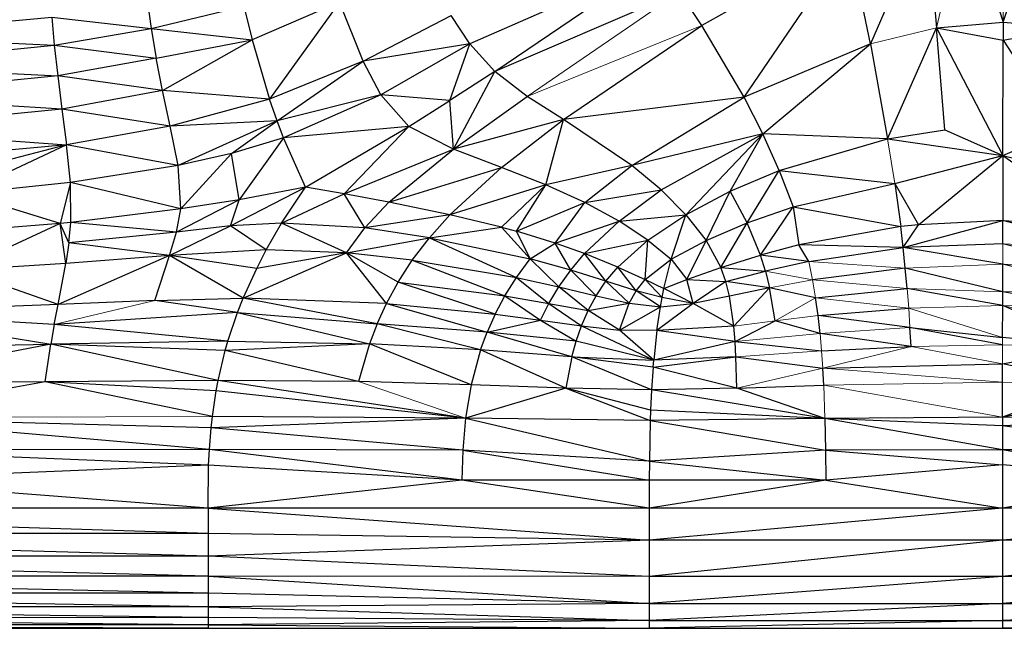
# Paper-space layout '_Back' of a CAD drawing. Header units: millimetres. Extents: x -1300 to 0, y 0 to 650.
# Tile 13 of 94: x -1046 to -995, y 96 to 128. Entities that reach past the tile are written whole.
import ezdxf

# ---------------------------------------------------------------- set-up
doc = ezdxf.new("R2010")
doc.units = ezdxf.units.MM

psp = doc.layouts.new('_Back')

# ---------------------------------------------------------------- linework, layer by layer
at = {"color": 142, "linetype": 'Continuous', "lineweight": 18, "true_color": 0x0080c0}
for p, q in [((-995.061, 134.056), (-995.078, 127.838)), ((-998.536, 127.537), (-997.067, 133.896)), ((-1019.716, 123.994), (-1011.839, 129.396)), ((-1010.677, 127.67), (-1019.716, 123.994)), ((-1001.952, 126.713), (-998.536, 127.537)), ((-1001.067, 121.795), (-1000.696, 119.481)), ((-995.104, 116.354), (-995.106, 115.314)), ((-989.949, 116.165), (-995.104, 116.354)), ((-1004.951, 114.499), (-1005.142, 115.436)), ((-1000.15, 115.098), (-1005.142, 115.436)), ((-995.106, 115.314), (-1000.15, 115.098)), ((-990.063, 115.098), (-995.106, 115.314)), ((-1004.951, 114.499), (-1007.39, 114.936)), ((-1004.951, 114.499), (-1007.182, 114.086)), ((-1004.793, 113.567), (-1004.951, 114.499)), ((-1000.055, 114.052), (-1004.951, 114.499)), ((-999.974, 113.027), (-1000.055, 114.052)), ((-1000.055, 114.052), (-995.108, 113.868)), ((-995.108, 113.868), (-990.16, 114.052)), ((-1044.209, 112.176), (-1038.996, 113.425)), ((-1006.891, 112.375), (-1004.793, 113.567)), ((-999.974, 113.027), (-1004.793, 113.567)), ((-999.974, 113.027), (-995.108, 113.164)), ((-995.108, 113.164), (-990.243, 113.027)), ((-990.312, 112.025), (-995.108, 113.164)), ((-999.907, 112.025), (-999.974, 113.027)), ((-995.11, 111.515), (-999.974, 113.027)), ((-1006.891, 112.375), (-1009.022, 112.104)), ((-1004.665, 112.642), (-1006.891, 112.375)), ((-1008.958, 111.309), (-1004.562, 111.725)), ((-1004.562, 111.725), (-999.907, 112.025)), ((-1004.482, 110.818), (-1004.562, 111.725)), ((-999.852, 111.044), (-995.11, 111.124)), ((-995.111, 110.146), (-995.11, 111.124)), ((-995.11, 111.124), (-995.11, 111.515)), ((-990.369, 111.044), (-995.11, 111.124)), ((-1008.916, 110.505), (-1004.482, 110.818)), ((-1004.42, 109.922), (-1004.482, 110.818)), ((-1004.42, 109.922), (-999.852, 111.044)), ((-995.111, 110.146), (-999.852, 111.044)), ((-1008.872, 108.879), (-1004.42, 109.922)), ((-1004.42, 109.922), (-995.112, 109.197)), ((-1022.91, 107.329), (-1028.46, 109.226)), ((-1004.372, 109.039), (-995.112, 109.197)), ((-995.112, 109.197), (-990.453, 109.156)), ((-1004.307, 107.319), (-1004.372, 109.039)), ((-995.112, 107.385), (-1004.372, 109.039)), ((-1036.022, 107.424), (-1054.994, 107.347)), ((-1036.243, 97.015), (-1077.242, 97.015))]:
    psp.add_line(p, q, dxfattribs=at)
at = {"color": 7, "linetype": 'Continuous', "lineweight": 25}
for p, q in [((-997.067, 133.896), (-995.078, 127.838)), ((-995.078, 127.838), (-993.055, 133.896)), ((-999.068, 133.454), (-1001.952, 126.713)), ((-999.068, 133.454), (-998.536, 127.537)), ((-1003.029, 131.95), (-1010.677, 127.67)), ((-1008.492, 123.958), (-1003.029, 131.95)), ((-1001.952, 126.713), (-1003.029, 131.95)), ((-1013.008, 130.971), (-1022.685, 126.705)), ((-1021.394, 125.278), (-1013.008, 130.971)), ((-1011.839, 129.396), (-1021.394, 125.278)), ((-1010.677, 127.67), (-1011.839, 129.396)), ((-1039.387, 128.875), (-1039.183, 127.499)), ((-1039.183, 127.499), (-1034.398, 128.659)), ((-1034.398, 128.659), (-1033.969, 126.925)), ((-1029.431, 128.866), (-1033.969, 126.925)), ((-1029.431, 128.866), (-1033.065, 123.856)), ((-1028.218, 125.808), (-1029.431, 128.866)), ((-1054.842, 127.148), (-1044.339, 128.086)), ((-1044.339, 128.086), (-1044.204, 126.637)), ((-1044.339, 128.086), (-1039.183, 127.499)), ((-1028.218, 125.808), (-1023.659, 128.173)), ((-1022.685, 126.705), (-1023.659, 128.173)), ((-1044.204, 126.637), (-1039.183, 127.499)), ((-1039.183, 127.499), (-1038.926, 125.974)), ((-1039.183, 127.499), (-1033.969, 126.925)), ((-1017.843, 122.8), (-1010.677, 127.67)), ((-1008.492, 123.958), (-1010.677, 127.67)), ((-1001.067, 121.795), (-998.536, 127.537)), ((-998.536, 127.537), (-995.078, 127.838)), ((-998.536, 127.537), (-995.08, 126.908)), ((-998.536, 127.537), (-995.095, 120.931)), ((-998.102, 122.254), (-998.536, 127.537)), ((-995.078, 127.838), (-995.08, 126.908)), ((-995.08, 126.908), (-991.622, 127.537)), ((-995.078, 127.838), (-991.622, 127.537)), ((-1054.842, 127.148), (-1044.204, 126.637)), ((-1038.926, 125.974), (-1033.969, 126.925)), ((-1038.603, 124.295), (-1033.969, 126.925)), ((-1033.969, 126.925), (-1033.065, 123.856)), ((-1054.8, 125.624), (-1044.204, 126.637)), ((-1044.204, 126.637), (-1044.028, 125.053)), ((-1044.204, 126.637), (-1038.926, 125.974)), ((-1022.685, 126.705), (-1028.218, 125.808)), ((-1022.685, 126.705), (-1027.308, 124.071)), ((-1023.722, 123.771), (-1022.685, 126.705)), ((-1021.394, 125.278), (-1022.685, 126.705)), ((-1001.952, 126.713), (-1008.492, 123.958)), ((-1007.526, 122.061), (-1001.952, 126.713)), ((-1001.952, 126.713), (-1001.067, 121.795)), ((-995.095, 120.931), (-995.08, 126.908)), ((-995.08, 126.908), (-992.083, 122.254)), ((-1038.926, 125.974), (-1044.028, 125.053)), ((-1038.603, 124.295), (-1038.926, 125.974)), ((-1054.8, 125.624), (-1044.028, 125.053)), ((-1028.218, 125.808), (-1033.065, 123.856)), ((-1032.672, 122.727), (-1028.218, 125.808)), ((-1027.308, 124.071), (-1028.218, 125.808)), ((-1044.028, 125.053), (-1054.745, 123.992)), ((-1044.028, 125.053), (-1043.809, 123.335)), ((-1038.603, 124.295), (-1044.028, 125.053)), ((-1021.394, 125.278), (-1023.722, 123.771)), ((-1023.545, 121.252), (-1021.394, 125.278)), ((-1019.716, 123.994), (-1021.394, 125.278)), ((-1043.809, 123.335), (-1054.745, 123.992)), ((-1038.603, 124.295), (-1043.809, 123.335)), ((-1038.211, 122.446), (-1038.603, 124.295)), ((-1033.065, 123.856), (-1038.603, 124.295)), ((-1027.308, 124.071), (-1032.672, 122.727)), ((-1027.308, 124.071), (-1032.336, 121.843)), ((-1025.858, 122.431), (-1027.308, 124.071)), ((-1023.722, 123.771), (-1027.308, 124.071)), ((-1023.545, 121.252), (-1019.716, 123.994)), ((-1017.843, 122.8), (-1019.716, 123.994)), ((-1008.492, 123.958), (-1017.843, 122.8)), ((-1014.298, 120.411), (-1008.492, 123.958)), ((-1007.526, 122.061), (-1008.492, 123.958)), ((-1033.065, 123.856), (-1038.211, 122.446)), ((-1032.672, 122.727), (-1033.065, 123.856)), ((-1025.858, 122.431), (-1023.722, 123.771)), ((-1023.545, 121.252), (-1023.722, 123.771)), ((-1043.809, 123.335), (-1054.676, 122.265)), ((-1043.809, 123.335), (-1043.572, 121.491)), ((-1038.211, 122.446), (-1043.809, 123.335)), ((-1038.211, 122.446), (-1043.572, 121.491)), ((-1032.672, 122.727), (-1038.211, 122.446)), ((-1037.79, 120.409), (-1038.211, 122.446)), ((-1032.672, 122.727), (-1037.79, 120.409)), ((-1035.027, 121.03), (-1032.672, 122.727)), ((-1032.336, 121.843), (-1032.672, 122.727)), ((-1025.858, 122.431), (-1032.336, 121.843)), ((-1031.195, 119.299), (-1025.858, 122.431)), ((-1029.194, 118.944), (-1025.858, 122.431)), ((-1023.545, 121.252), (-1025.858, 122.431)), ((-1017.843, 122.8), (-1023.545, 121.252)), ((-1021.047, 120.314), (-1017.843, 122.8)), ((-1018.76, 119.414), (-1017.843, 122.8)), ((-1014.298, 120.411), (-1017.843, 122.8)), ((-1054.676, 122.265), (-1043.572, 121.491)), ((-1032.336, 121.843), (-1035.027, 121.03)), ((-1032.336, 121.843), (-1034.637, 118.642)), ((-1031.195, 119.299), (-1032.336, 121.843)), ((-1007.526, 122.061), (-1014.298, 120.411)), ((-1012.79, 119.159), (-1007.526, 122.061)), ((-1011.504, 117.864), (-1007.526, 122.061)), ((-1009.215, 119.078), (-1007.526, 122.061)), ((-1006.672, 120.163), (-1007.526, 122.061)), ((-1001.067, 121.795), (-1007.526, 122.061)), ((-1001.067, 121.795), (-998.102, 122.254)), ((-998.102, 122.254), (-995.095, 120.931)), ((-995.095, 120.931), (-992.083, 122.254)), ((-1043.572, 121.491), (-1054.61, 120.461)), ((-1043.572, 121.491), (-1054.569, 118.597)), ((-1043.572, 121.491), (-1048.963, 118.958)), ((-1043.372, 119.53), (-1043.572, 121.491)), ((-1037.79, 120.409), (-1043.572, 121.491)), ((-1006.672, 120.163), (-1001.067, 121.795)), ((-1001.067, 121.795), (-995.095, 120.931)), ((-1035.027, 121.03), (-1037.79, 120.409)), ((-1035.027, 121.03), (-1037.647, 118.165)), ((-1034.637, 118.642), (-1035.027, 121.03)), ((-1029.194, 118.944), (-1023.545, 121.252)), ((-1026.89, 118.518), (-1023.545, 121.252)), ((-1021.047, 120.314), (-1023.545, 121.252)), ((-1000.696, 119.481), (-995.095, 120.931)), ((-999.465, 117.351), (-995.095, 120.931)), ((-995.095, 120.931), (-995.102, 117.569)), ((-995.095, 120.931), (-989.818, 117.251)), ((-995.095, 120.931), (-989.501, 119.481)), ((-1037.79, 120.409), (-1043.372, 119.53)), ((-1037.647, 118.165), (-1037.79, 120.409)), ((-1026.89, 118.518), (-1021.047, 120.314)), ((-1021.047, 120.314), (-1023.721, 117.866)), ((-1018.76, 119.414), (-1021.047, 120.314)), ((-1014.298, 120.411), (-1018.76, 119.414)), ((-1016.735, 118.496), (-1014.298, 120.411)), ((-1012.79, 119.159), (-1014.298, 120.411)), ((-1009.215, 119.078), (-1006.672, 120.163)), ((-1008.329, 117.444), (-1006.672, 120.163)), ((-1006.672, 120.163), (-1005.947, 118.268)), ((-1006.672, 120.163), (-1000.696, 119.481)), ((-1043.372, 119.53), (-1048.963, 118.958)), ((-1043.372, 119.53), (-1043.907, 117.414)), ((-1043.35, 117.469), (-1043.372, 119.53)), ((-1037.647, 118.165), (-1043.372, 119.53)), ((-1035.079, 117.284), (-1031.195, 119.299)), ((-1031.195, 119.299), (-1034.637, 118.642)), ((-1032.436, 117.425), (-1031.195, 119.299)), ((-1029.194, 118.944), (-1031.195, 119.299)), ((-1018.76, 119.414), (-1023.721, 117.866)), ((-1021.048, 117.22), (-1018.76, 119.414)), ((-1020.268, 117.007), (-1018.76, 119.414)), ((-1016.735, 118.496), (-1018.76, 119.414)), ((-1005.947, 118.268), (-1000.696, 119.481)), ((-1000.696, 119.481), (-1000.388, 117.251)), ((-1000.696, 119.481), (-999.465, 117.351)), ((-1043.907, 117.414), (-1048.963, 118.958)), ((-1032.436, 117.425), (-1029.194, 118.944)), ((-1028.124, 117.182), (-1029.194, 118.944)), ((-1026.89, 118.518), (-1029.194, 118.944)), ((-1016.735, 118.496), (-1012.79, 119.159)), ((-1014.969, 117.538), (-1012.79, 119.159)), ((-1011.504, 117.864), (-1012.79, 119.159)), ((-1011.504, 117.864), (-1009.215, 119.078)), ((-1010.461, 116.53), (-1009.215, 119.078)), ((-1008.329, 117.444), (-1009.215, 119.078)), ((-1034.637, 118.642), (-1037.872, 116.97)), ((-1034.637, 118.642), (-1037.647, 118.165)), ((-1035.079, 117.284), (-1034.637, 118.642)), ((-1028.124, 117.182), (-1026.89, 118.518)), ((-1023.721, 117.866), (-1026.89, 118.518)), ((-1020.268, 117.007), (-1016.735, 118.496)), ((-1018.272, 116.397), (-1016.735, 118.496)), ((-1014.969, 117.538), (-1016.735, 118.496)), ((-1008.329, 117.444), (-1005.947, 118.268)), ((-1007.648, 115.78), (-1005.947, 118.268)), ((-1005.947, 118.268), (-1005.667, 116.307)), ((-1005.947, 118.268), (-1000.388, 117.251)), ((-1037.647, 118.165), (-1043.35, 117.469)), ((-1037.872, 116.97), (-1037.647, 118.165)), ((-1023.721, 117.866), (-1028.124, 117.182)), ((-1023.721, 117.866), (-1024.785, 116.674)), ((-1021.048, 117.22), (-1023.721, 117.866)), ((-1014.969, 117.538), (-1011.504, 117.864)), ((-1013.47, 116.555), (-1011.504, 117.864)), ((-1012.263, 115.562), (-1011.504, 117.864)), ((-1011.504, 117.864), (-1010.461, 116.53)), ((-1043.907, 117.414), (-1049.086, 115.001)), ((-1043.907, 117.414), (-1048.963, 116.997)), ((-1043.35, 117.469), (-1043.907, 117.414)), ((-1043.608, 115.339), (-1043.907, 117.414)), ((-1043.448, 116.409), (-1043.907, 117.414)), ((-1043.448, 116.409), (-1043.35, 117.469)), ((-1037.872, 116.97), (-1043.35, 117.469)), ((-1038.234, 115.758), (-1035.079, 117.284)), ((-1035.079, 117.284), (-1037.872, 116.97)), ((-1032.436, 117.425), (-1035.079, 117.284)), ((-1033.228, 116.051), (-1035.079, 117.284)), ((-1033.228, 116.051), (-1032.436, 117.425)), ((-1029.081, 115.887), (-1032.436, 117.425)), ((-1028.124, 117.182), (-1032.436, 117.425)), ((-1018.272, 116.397), (-1014.969, 117.538)), ((-1016.75, 115.854), (-1014.969, 117.538)), ((-1013.47, 116.555), (-1014.969, 117.538)), ((-1010.461, 116.53), (-1008.329, 117.444)), ((-1009.703, 115.134), (-1008.329, 117.444)), ((-1007.648, 115.78), (-1008.329, 117.444)), ((-1000.388, 117.251), (-1005.667, 116.307)), ((-999.465, 117.351), (-1000.388, 117.251)), ((-1000.26, 116.165), (-1000.388, 117.251)), ((-1000.26, 116.165), (-995.102, 117.569)), ((-1000.26, 116.165), (-999.465, 117.351)), ((-995.102, 117.569), (-999.465, 117.351)), ((-995.104, 116.354), (-995.102, 117.569)), ((-989.949, 116.165), (-995.102, 117.569)), ((-995.102, 117.569), (-989.818, 117.251)), ((-1037.872, 116.97), (-1043.448, 116.409)), ((-1038.234, 115.758), (-1037.872, 116.97)), ((-1029.081, 115.887), (-1028.124, 117.182)), ((-1024.785, 116.674), (-1028.124, 117.182)), ((-1024.785, 116.674), (-1021.048, 117.22)), ((-1019.572, 115.584), (-1021.048, 117.22)), ((-1021.048, 117.22), (-1020.268, 117.007)), ((-1019.572, 115.584), (-1020.268, 117.007)), ((-1018.272, 116.397), (-1020.268, 117.007)), ((-1043.448, 116.409), (-1043.608, 115.339)), ((-1038.234, 115.758), (-1043.448, 116.409)), ((-1029.081, 115.887), (-1024.785, 116.674)), ((-1025.671, 115.51), (-1024.785, 116.674)), ((-1024.785, 116.674), (-1020.278, 114.622)), ((-1024.785, 116.674), (-1019.572, 115.584)), ((-1019.572, 115.584), (-1018.272, 116.397)), ((-1017.472, 114.998), (-1018.272, 116.397)), ((-1016.75, 115.854), (-1018.272, 116.397)), ((-1016.75, 115.854), (-1013.47, 116.555)), ((-1015.036, 115.156), (-1013.47, 116.555)), ((-1013.613, 114.51), (-1013.47, 116.555)), ((-1013.47, 116.555), (-1012.263, 115.562)), ((-1012.263, 115.562), (-1010.461, 116.53)), ((-1011.451, 114.507), (-1010.461, 116.53)), ((-1010.461, 116.53), (-1009.703, 115.134)), ((-1005.667, 116.307), (-1007.648, 115.78)), ((-1005.142, 115.436), (-1005.667, 116.307)), ((-1000.26, 116.165), (-1005.667, 116.307)), ((-995.104, 116.354), (-1000.26, 116.165)), ((-990.063, 115.098), (-995.104, 116.354)), ((-1038.234, 115.758), (-1044.011, 113.213)), ((-1038.234, 115.758), (-1043.608, 115.339)), ((-1038.996, 113.425), (-1038.234, 115.758)), ((-1033.228, 116.051), (-1038.234, 115.758)), ((-1034.423, 113.54), (-1038.234, 115.758)), ((-1033.726, 115.084), (-1038.234, 115.758)), ((-1034.423, 113.54), (-1029.081, 115.887)), ((-1033.726, 115.084), (-1033.228, 116.051)), ((-1029.081, 115.887), (-1033.726, 115.084)), ((-1029.081, 115.887), (-1033.228, 116.051)), ((-1027.006, 113.277), (-1029.081, 115.887)), ((-1026.404, 114.377), (-1029.081, 115.887)), ((-1025.671, 115.51), (-1029.081, 115.887)), ((-1017.472, 114.998), (-1016.75, 115.854)), ((-1015.648, 114.423), (-1016.75, 115.854)), ((-1015.036, 115.156), (-1016.75, 115.854)), ((-1009.703, 115.134), (-1007.648, 115.78)), ((-1007.39, 114.936), (-1007.648, 115.78)), ((-1005.142, 115.436), (-1007.648, 115.78)), ((-1005.142, 115.436), (-1000.26, 116.165)), ((-1000.15, 115.098), (-1000.26, 116.165)), ((-995.106, 115.314), (-1000.26, 116.165)), ((-1043.608, 115.339), (-1049.086, 115.001)), ((-1044.011, 113.213), (-1043.608, 115.339)), ((-1026.404, 114.377), (-1025.671, 115.51)), ((-1025.671, 115.51), (-1020.878, 113.667)), ((-1025.671, 115.51), (-1020.278, 114.622)), ((-1020.278, 114.622), (-1019.572, 115.584)), ((-1018.087, 114.138), (-1019.572, 115.584)), ((-1017.472, 114.998), (-1019.572, 115.584)), ((-1013.613, 114.51), (-1012.263, 115.562)), ((-1012.641, 114.04), (-1012.263, 115.562)), ((-1012.263, 115.562), (-1011.451, 114.507)), ((-1005.142, 115.436), (-1007.39, 114.936)), ((-995.108, 113.868), (-995.106, 115.314)), ((-990.16, 114.052), (-995.106, 115.314)), ((-1044.011, 113.213), (-1049.086, 115.001)), ((-1034.423, 113.54), (-1033.726, 115.084)), ((-1018.087, 114.138), (-1017.472, 114.998)), ((-1016.156, 113.67), (-1017.472, 114.998)), ((-1015.648, 114.423), (-1017.472, 114.998)), ((-1015.648, 114.423), (-1015.036, 115.156)), ((-1014.08, 113.918), (-1015.036, 115.156)), ((-1015.036, 115.156), (-1013.613, 114.51)), ((-1011.451, 114.507), (-1009.703, 115.134)), ((-1009.443, 114.404), (-1009.703, 115.134)), ((-1009.703, 115.134), (-1007.39, 114.936)), ((-1009.443, 114.404), (-1007.39, 114.936)), ((-1007.39, 114.936), (-1007.182, 114.086)), ((-1000.15, 115.098), (-1004.951, 114.499)), ((-1000.055, 114.052), (-1000.15, 115.098)), ((-995.108, 113.868), (-1000.15, 115.098)), ((-1027.006, 113.277), (-1026.404, 114.377)), ((-1021.381, 112.722), (-1026.404, 114.377)), ((-1026.404, 114.377), (-1020.878, 113.667)), ((-1020.878, 113.667), (-1020.278, 114.622)), ((-1020.278, 114.622), (-1018.605, 113.274)), ((-1020.278, 114.622), (-1018.087, 114.138)), ((-1016.156, 113.67), (-1015.648, 114.423)), ((-1014.436, 113.279), (-1015.648, 114.423)), ((-1014.08, 113.918), (-1015.648, 114.423)), ((-1014.08, 113.918), (-1013.613, 114.51)), ((-1012.732, 113.587), (-1013.613, 114.51)), ((-1013.613, 114.51), (-1012.641, 114.04)), ((-1012.641, 114.04), (-1011.451, 114.507)), ((-1011.127, 113.277), (-1011.451, 114.507)), ((-1011.451, 114.507), (-1009.443, 114.404)), ((-1009.443, 114.404), (-1011.127, 113.277)), ((-1009.252, 113.655), (-1009.443, 114.404)), ((-1007.182, 114.086), (-1009.443, 114.404)), ((-1021.381, 112.722), (-1020.878, 113.667)), ((-1020.878, 113.667), (-1018.605, 113.274)), ((-1020.878, 113.667), (-1019.036, 112.409)), ((-1018.605, 113.274), (-1018.087, 114.138)), ((-1016.572, 112.9), (-1018.087, 114.138)), ((-1018.087, 114.138), (-1016.156, 113.67)), ((-1016.572, 112.9), (-1016.156, 113.67)), ((-1016.156, 113.67), (-1014.436, 113.279)), ((-1014.436, 113.279), (-1014.08, 113.918)), ((-1012.82, 113.101), (-1014.08, 113.918)), ((-1012.732, 113.587), (-1014.08, 113.918)), ((-1012.732, 113.587), (-1012.641, 114.04)), ((-1011.127, 113.277), (-1012.641, 114.04)), ((-1007.182, 114.086), (-1009.252, 113.655)), ((-1009.022, 112.104), (-1007.182, 114.086)), ((-1006.891, 112.375), (-1007.182, 114.086)), ((-1004.793, 113.567), (-1007.182, 114.086)), ((-1004.793, 113.567), (-1000.055, 114.052)), ((-995.108, 113.164), (-1000.055, 114.052)), ((-990.243, 113.027), (-995.108, 113.868)), ((-995.108, 113.164), (-995.108, 113.868)), ((-1044.011, 113.213), (-1054.727, 112.84)), ((-1044.209, 112.176), (-1044.011, 113.213)), ((-1038.996, 113.425), (-1044.011, 113.213)), ((-1038.996, 113.425), (-1034.423, 113.54)), ((-1034.714, 112.8), (-1038.996, 113.425)), ((-1034.714, 112.8), (-1034.423, 113.54)), ((-1027.498, 112.213), (-1034.423, 113.54)), ((-1027.006, 113.277), (-1034.423, 113.54)), ((-1027.498, 112.213), (-1027.006, 113.277)), ((-1027.006, 113.277), (-1021.796, 111.788)), ((-1027.006, 113.277), (-1021.381, 112.722)), ((-1019.036, 112.409), (-1018.605, 113.274)), ((-1018.605, 113.274), (-1016.572, 112.9)), ((-1018.605, 113.274), (-1016.912, 112.115)), ((-1016.572, 112.9), (-1014.436, 113.279)), ((-1014.938, 111.886), (-1014.436, 113.279)), ((-1014.436, 113.279), (-1012.82, 113.101)), ((-1011.127, 113.277), (-1013.005, 111.876)), ((-1012.82, 113.101), (-1012.732, 113.587)), ((-1012.82, 113.101), (-1011.127, 113.277)), ((-1011.127, 113.277), (-1012.732, 113.587)), ((-1009.252, 113.655), (-1011.127, 113.277)), ((-1009.022, 112.104), (-1011.127, 113.277)), ((-1009.022, 112.104), (-1009.252, 113.655)), ((-1004.665, 112.642), (-1004.793, 113.567)), ((-995.11, 111.515), (-995.108, 113.164)), ((-990.369, 111.044), (-995.108, 113.164)), ((-1054.727, 112.84), (-1044.39, 111.163)), ((-1044.209, 112.176), (-1054.727, 112.84)), ((-1034.714, 112.8), (-1044.209, 112.176)), ((-1035.214, 111.314), (-1034.714, 112.8)), ((-1034.714, 112.8), (-1027.895, 111.184)), ((-1034.714, 112.8), (-1027.498, 112.213)), ((-1021.381, 112.722), (-1021.796, 111.788)), ((-1021.381, 112.722), (-1019.036, 112.409)), ((-1016.912, 112.115), (-1016.572, 112.9)), ((-1014.938, 111.886), (-1016.572, 112.9)), ((-1014.938, 111.886), (-1012.82, 113.101)), ((-1013.005, 111.876), (-1012.82, 113.101)), ((-1004.665, 112.642), (-999.974, 113.027)), ((-1044.209, 112.176), (-1044.39, 111.163)), ((-1035.214, 111.314), (-1044.209, 112.176)), ((-1027.498, 112.213), (-1027.895, 111.184)), ((-1022.134, 110.866), (-1027.498, 112.213)), ((-1021.796, 111.788), (-1027.498, 112.213)), ((-1021.796, 111.788), (-1019.036, 112.409)), ((-1019.036, 112.409), (-1016.912, 112.115)), ((-1019.036, 112.409), (-1017.189, 111.317)), ((-1008.958, 111.309), (-1006.891, 112.375)), ((-1004.562, 111.725), (-1006.891, 112.375)), ((-1004.562, 111.725), (-1004.665, 112.642)), ((-999.907, 112.025), (-1004.665, 112.642)), ((-1022.134, 110.866), (-1021.796, 111.788)), ((-1017.189, 111.317), (-1021.796, 111.788)), ((-1017.412, 110.511), (-1021.796, 111.788)), ((-1017.189, 111.317), (-1016.912, 112.115)), ((-1016.912, 112.115), (-1014.938, 111.886)), ((-1016.912, 112.115), (-1013.174, 110.336)), ((-1013.005, 111.876), (-1014.938, 111.886)), ((-1013.174, 110.336), (-1014.938, 111.886)), ((-1013.005, 111.876), (-1013.174, 110.336)), ((-1009.022, 112.104), (-1013.005, 111.876)), ((-1008.958, 111.309), (-1013.005, 111.876)), ((-1008.958, 111.309), (-1009.022, 112.104)), ((-999.852, 111.044), (-1004.562, 111.725)), ((-999.852, 111.044), (-999.907, 112.025)), ((-999.907, 112.025), (-995.11, 111.515)), ((-995.11, 111.124), (-999.907, 112.025)), ((-1044.39, 111.163), (-1054.933, 109.106)), ((-1054.837, 110.945), (-1044.39, 111.163)), ((-1044.683, 109.218), (-1044.39, 111.163)), ((-1035.214, 111.314), (-1044.39, 111.163)), ((-1035.72, 109.29), (-1044.39, 111.163)), ((-1035.351, 110.838), (-1044.39, 111.163)), ((-1035.351, 110.838), (-1035.214, 111.314)), ((-1027.895, 111.184), (-1035.351, 110.838)), ((-1035.214, 111.314), (-1027.895, 111.184)), ((-1027.895, 111.184), (-1028.46, 109.226)), ((-1022.134, 110.866), (-1027.895, 111.184)), ((-1022.619, 109.064), (-1027.895, 111.184)), ((-1017.412, 110.511), (-1017.189, 111.317)), ((-1013.174, 110.336), (-1017.189, 111.317)), ((-1008.958, 111.309), (-1013.174, 110.336)), ((-1008.916, 110.505), (-1008.958, 111.309)), ((-1008.958, 111.309), (-1004.482, 110.818)), ((-990.369, 111.044), (-995.11, 111.515)), ((-1035.72, 109.29), (-1035.351, 110.838)), ((-1028.46, 109.226), (-1035.351, 110.838)), ((-1022.134, 110.866), (-1022.619, 109.064)), ((-1017.412, 110.511), (-1022.134, 110.866)), ((-1017.727, 108.882), (-1022.134, 110.866)), ((-1004.482, 110.818), (-999.852, 111.044)), ((-995.111, 110.146), (-990.369, 111.044)), ((-1017.412, 110.511), (-1017.727, 108.882)), ((-1017.412, 110.511), (-1013.174, 110.336)), ((-1013.205, 109.968), (-1017.412, 110.511)), ((-1013.287, 108.794), (-1017.412, 110.511)), ((-1013.205, 109.968), (-1008.916, 110.505)), ((-1013.205, 109.968), (-1013.174, 110.336)), ((-1008.916, 110.505), (-1013.174, 110.336)), ((-1008.872, 108.879), (-1008.916, 110.505)), ((-1008.916, 110.505), (-1004.42, 109.922)), ((-1004.42, 109.922), (-995.111, 110.146)), ((-995.112, 109.197), (-995.111, 110.146)), ((-990.453, 109.156), (-995.111, 110.146)), ((-1013.205, 109.968), (-1013.287, 108.794)), ((-1008.872, 108.879), (-1013.205, 109.968)), ((-1004.372, 109.039), (-1004.42, 109.922)), ((-1044.683, 109.218), (-1054.994, 107.347)), ((-1044.683, 109.218), (-1054.933, 109.106)), ((-1035.72, 109.29), (-1044.683, 109.218)), ((-1036.022, 107.424), (-1044.683, 109.218)), ((-1035.823, 108.744), (-1044.683, 109.218)), ((-1035.823, 108.744), (-1035.72, 109.29)), ((-1028.46, 109.226), (-1035.72, 109.29)), ((-1022.91, 107.329), (-1035.72, 109.29)), ((-1022.619, 109.064), (-1028.46, 109.226)), ((-995.112, 107.385), (-995.112, 109.197)), ((-990.453, 109.156), (-995.112, 107.385)), ((-1036.022, 107.424), (-1035.823, 108.744)), ((-1022.91, 107.329), (-1035.823, 108.744)), ((-1022.619, 109.064), (-1022.91, 107.329)), ((-1017.727, 108.882), (-1022.91, 107.329)), ((-1017.727, 108.882), (-1022.619, 109.064)), ((-1013.287, 108.794), (-1017.727, 108.882)), ((-1013.337, 107.75), (-1017.727, 108.882)), ((-1017.727, 108.882), (-1013.356, 107.215)), ((-1013.287, 108.794), (-1013.337, 107.75)), ((-1008.872, 108.879), (-1013.287, 108.794)), ((-1004.307, 107.319), (-1013.287, 108.794)), ((-1008.872, 108.879), (-1004.372, 109.039)), ((-1004.307, 107.319), (-1008.872, 108.879)), ((-985.852, 109.039), (-995.112, 107.385)), ((-1013.337, 107.75), (-1013.356, 107.215)), ((-1004.307, 107.319), (-1013.337, 107.75)), ((-1036.177, 105.704), (-1054.994, 107.347)), ((-1036.088, 106.826), (-1054.994, 107.347)), ((-1036.088, 106.826), (-1036.022, 107.424)), ((-1022.91, 107.329), (-1036.088, 106.826)), ((-1022.91, 107.329), (-1036.022, 107.424)), ((-1022.91, 107.329), (-1023.059, 105.676)), ((-1013.356, 107.215), (-1022.91, 107.329)), ((-1022.91, 107.329), (-1013.399, 105.109)), ((-1013.356, 107.215), (-1013.399, 105.109)), ((-1004.307, 107.319), (-1013.356, 107.215)), ((-1013.356, 107.215), (-1004.274, 105.673)), ((-995.112, 107.385), (-1004.307, 107.319)), ((-1004.307, 107.319), (-1004.274, 105.673)), ((-995.113, 105.693), (-1004.307, 107.319)), ((-995.113, 106.945), (-1004.307, 107.319)), ((-995.112, 107.385), (-995.113, 106.945)), ((-985.918, 107.319), (-995.113, 106.945)), ((-985.918, 107.319), (-995.112, 107.385)), ((-1036.177, 105.704), (-1036.088, 106.826)), ((-1023.059, 105.676), (-1036.088, 106.826)), ((-995.113, 106.945), (-995.113, 105.693)), ((-985.952, 105.673), (-995.113, 106.945)), ((-1036.177, 105.704), (-1055.026, 105.681)), ((-1036.215, 104.904), (-1055.026, 105.681)), ((-1036.215, 104.904), (-1036.177, 105.704)), ((-1023.059, 105.676), (-1036.177, 105.704)), ((-1023.114, 104.121), (-1036.177, 105.704)), ((-1023.059, 105.676), (-1023.114, 104.121)), ((-1013.399, 105.109), (-1023.059, 105.676)), ((-1023.059, 105.676), (-1013.405, 104.117)), ((-1004.274, 105.673), (-1013.399, 105.109)), ((-995.113, 105.693), (-1004.274, 105.673)), ((-1004.274, 105.673), (-1004.262, 104.121)), ((-1004.274, 105.673), (-995.113, 104.92)), ((-985.952, 105.673), (-995.113, 105.693)), ((-995.113, 105.693), (-995.113, 104.92)), ((-985.964, 104.121), (-995.113, 105.693)), ((-1013.399, 105.109), (-1013.405, 104.117)), ((-1013.399, 105.109), (-1004.262, 104.121)), ((-1036.215, 104.904), (-1055.038, 104.122)), ((-1036.243, 102.679), (-1036.215, 104.904)), ((-1023.114, 104.121), (-1036.215, 104.904)), ((-995.113, 104.92), (-1004.262, 104.121)), ((-985.964, 104.121), (-995.113, 104.92)), ((-995.113, 104.92), (-995.113, 102.679)), ((-1036.243, 102.679), (-1055.038, 104.122)), ((-1023.114, 104.121), (-1036.243, 102.679)), ((-1013.405, 104.117), (-1023.114, 104.121)), ((-1013.407, 102.679), (-1023.114, 104.121)), ((-1004.262, 104.121), (-1013.407, 102.679)), ((-1013.405, 104.117), (-1013.407, 102.679)), ((-1004.262, 104.121), (-1013.405, 104.117)), ((-1004.262, 104.121), (-995.113, 102.679)), ((-985.964, 104.121), (-995.113, 102.679)), ((-953.983, 102.679), (-1077.242, 102.679)), ((-1036.243, 101.366), (-1077.242, 102.679)), ((-1036.243, 102.679), (-1036.243, 96.456)), ((-1036.243, 102.679), (-1013.407, 101.016)), ((-1013.407, 102.679), (-1013.407, 96.456)), ((-995.113, 102.679), (-1013.407, 101.016)), ((-995.113, 102.679), (-995.113, 96.456)), ((-976.819, 102.679), (-995.113, 101.016)), ((-1036.243, 101.366), (-1077.242, 101.366)), ((-1036.243, 100.19), (-1077.242, 101.366)), ((-1013.407, 101.016), (-1036.243, 101.366)), ((-1013.407, 101.016), (-1036.243, 100.19)), ((-976.819, 101.016), (-1013.407, 101.016)), ((-995.113, 101.016), (-1013.407, 99.14)), ((-976.819, 101.016), (-995.113, 99.14)), ((-1036.243, 100.19), (-1077.242, 100.19)), ((-1036.243, 99.158), (-1077.242, 100.19)), ((-1013.407, 99.14), (-1036.243, 100.19)), ((-1036.243, 99.158), (-1077.242, 99.158)), ((-1036.243, 98.28), (-1077.242, 99.158)), ((-1013.407, 99.14), (-1036.243, 99.158)), ((-1036.243, 99.158), (-1013.407, 97.74)), ((-976.819, 99.14), (-1013.407, 99.14)), ((-995.113, 99.14), (-1013.407, 97.74)), ((-976.819, 99.14), (-995.113, 97.74)), ((-1036.243, 98.28), (-1077.16, 98.28)), ((-1036.243, 97.563), (-1077.16, 98.279)), ((-1013.407, 97.74), (-1036.243, 98.28)), ((-1036.243, 97.563), (-1077.16, 97.563)), ((-1036.243, 97.015), (-1077.16, 97.562)), ((-1013.407, 97.74), (-1036.243, 97.563)), ((-1036.243, 97.563), (-1013.407, 96.854)), ((-1013.407, 97.74), (-976.819, 97.74)), ((-995.113, 97.74), (-1013.407, 96.854)), ((-976.819, 97.74), (-995.113, 96.854)), ((-1036.243, 96.643), (-1077.242, 97.015)), ((-1013.407, 96.854), (-1036.243, 97.015)), ((-1013.407, 96.854), (-1036.243, 96.643)), ((-1013.407, 96.854), (-976.819, 96.854)), ((-995.113, 96.854), (-1013.407, 96.456)), ((-976.819, 96.854), (-995.113, 96.456)), ((-1036.243, 96.643), (-1077.242, 96.643)), ((-1036.243, 96.456), (-1077.242, 96.643)), ((-1077.242, 96.456), (-953.983, 96.456)), ((-1036.243, 96.643), (-1013.407, 96.456))]:
    psp.add_line(p, q, dxfattribs=at)

doc.saveas('drawing.dxf')
